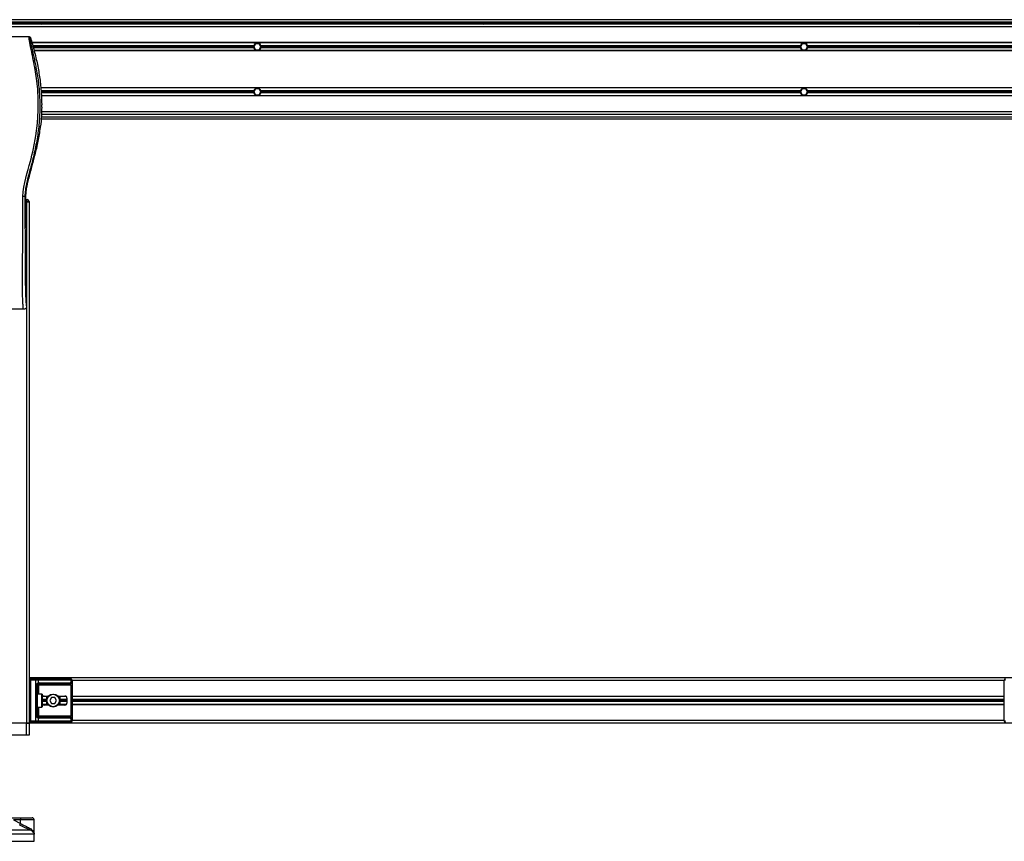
# Model space of a CAD drawing. Header units: millimetres. Extents: x 0 to 420, y 0 to 297.
# Tile 40 of 71: x 142 to 196, y 194 to 239. Entities that reach past the tile are written whole.
import ezdxf

# ---------------------------------------------------------------- set-up
doc = ezdxf.new("R2010")
doc.units = ezdxf.units.MM

msp = doc.modelspace()

# ---------------------------------------------------------------- linework, layer by layer
at = {"color": 7, "linetype": 'Continuous', "lineweight": 25}
for p, q in [((220.64587, 239.27439), (59.35413, 239.27439)), ((206.52176, 239.02514), (73.47824, 239.02514)), ((206.52176, 238.88667), (73.47824, 238.88667)), ((140.27694, 239.16361), (217.54784, 239.16361)), ((140.27694, 239.08053), (217.532, 239.08053)), ((143.1233, 239.08053), (143.18485, 239.02514)), ((143.46179, 239.02514), (143.52333, 239.08053)), ((167.23583, 239.08053), (167.29737, 239.02514)), ((167.57431, 239.02514), (167.63586, 239.08053)), ((191.34835, 239.08053), (191.40989, 239.02514)), ((191.68684, 239.02514), (191.74838, 239.08053)), ((142.50692, 238.33278), (137.49308, 238.33278)), ((198.61826, 238.00876), (142.64158, 238.00876)), ((198.6143, 237.99491), (142.64555, 237.99491)), ((154.9043, 237.83428), (142.6915, 237.83428)), ((155.00855, 237.94506), (154.91261, 237.77889)), ((155.20042, 237.94506), (155.00855, 237.94506)), ((155.29636, 237.77889), (155.20042, 237.94506)), ((185.11326, 237.83428), (155.30467, 237.83428)), ((185.21751, 237.94506), (185.12158, 237.77889)), ((185.40939, 237.94506), (185.21751, 237.94506)), ((185.50532, 237.77889), (185.40939, 237.94506)), ((198.56834, 237.83428), (185.51364, 237.83428)), ((154.89678, 237.77889), (142.70734, 237.77889)), ((154.9043, 237.72351), (142.72319, 237.72351)), ((198.4907, 237.56288), (142.76914, 237.56288)), ((198.48677, 237.54903), (142.77308, 237.54903)), ((154.91261, 237.77889), (155.00855, 237.61273)), ((155.00855, 237.61273), (155.20042, 237.61273)), ((155.20042, 237.61273), (155.29636, 237.77889)), ((185.11326, 237.72351), (155.30467, 237.72351)), ((185.10574, 237.77889), (155.31219, 237.77889)), ((185.12158, 237.77889), (185.21751, 237.61273)), ((185.21751, 237.61273), (185.40939, 237.61273)), ((185.40939, 237.61273), (185.50532, 237.77889)), ((198.53665, 237.72351), (185.51364, 237.72351)), ((198.5525, 237.77889), (185.52116, 237.77889)), ((198.12808, 235.51627), (143.13176, 235.51627)), ((198.12665, 235.50242), (143.13319, 235.50242)), ((154.9043, 235.34179), (143.1497, 235.34179)), ((154.89678, 235.28641), (143.15539, 235.28641)), ((154.9043, 235.23102), (143.16058, 235.23102)), ((155.00855, 235.45257), (154.91261, 235.28641)), ((154.91261, 235.28641), (155.00855, 235.12024)), ((155.20042, 235.45257), (155.00855, 235.45257)), ((155.00855, 235.12024), (155.20042, 235.12024)), ((155.29636, 235.28641), (155.20042, 235.45257)), ((155.20042, 235.12024), (155.29636, 235.28641)), ((185.11326, 235.34179), (155.30467, 235.34179)), ((185.11326, 235.23102), (155.30467, 235.23102)), ((185.10574, 235.28641), (155.31219, 235.28641)), ((185.21751, 235.45257), (185.12158, 235.28641)), ((185.12158, 235.28641), (185.21751, 235.12024)), ((185.40939, 235.45257), (185.21751, 235.45257)), ((185.21751, 235.12024), (185.40939, 235.12024)), ((185.50532, 235.28641), (185.40939, 235.45257)), ((185.40939, 235.12024), (185.50532, 235.28641)), ((198.11015, 235.34179), (185.51364, 235.34179)), ((198.09926, 235.23102), (185.51364, 235.23102)), ((198.10445, 235.28641), (185.52116, 235.28641)), ((198.09339, 235.07039), (143.16645, 235.07039)), ((198.09288, 235.05654), (143.16696, 235.05654)), ((143.18485, 234.44777), (143.18485, 234.56721)), ((198.08723, 234.04016), (143.17261, 234.04016)), ((198.07983, 234.17863), (143.18001, 234.17863)), ((143.159, 233.79091), (198.10084, 233.79091)), ((143.1677, 233.90169), (198.09214, 233.90169)), ((143.11826, 233.31039), (143.12728, 233.38672)), ((142.80829, 231.76115), (142.81966, 231.80695)), ((142.25701, 229.49829), (142.3148, 229.49829)), ((142.3148, 228.11712), (142.3148, 229.49829)), ((142.3148, 229.33213), (142.38173, 229.33213)), ((142.38173, 229.22135), (142.3148, 229.22135)), ((142.3148, 229.19365), (142.35402, 229.19365)), ((142.35402, 229.19365), (142.35402, 200.39156)), ((142.35402, 229.19365), (142.36553, 229.19365)), ((142.38173, 229.19365), (142.36553, 229.19365)), ((142.38173, 229.22135), (142.38173, 229.33213)), ((142.38173, 229.19365), (142.38173, 229.22135)), ((142.38173, 229.22135), (142.49251, 229.22135)), ((142.49251, 229.19365), (142.38173, 229.19365)), ((142.49249, 229.19365), (142.49249, 200.39156)), ((142.49251, 229.22135), (142.49251, 229.19365)), ((142.35402, 227.75355), (142.32184, 227.97473)), ((142.35402, 227.75355), (142.35402, 223.43324)), ((142.18722, 223.26707), (137.81278, 223.26707)), ((198.76735, 202.88405), (142.49249, 202.88405)), ((142.55896, 202.76219), (142.49249, 202.76219)), ((142.49843, 202.57941), (142.49843, 202.164)), ((142.49843, 202.57941), (142.50267, 202.57941)), ((142.50267, 202.57941), (142.50267, 202.164)), ((142.55896, 202.76219), (142.55896, 202.82866)), ((142.55896, 202.82866), (142.8553, 202.82866)), ((142.55896, 202.76219), (142.55896, 200.51341)), ((142.8553, 202.76219), (142.55896, 202.76219)), ((142.8553, 202.76219), (142.8553, 202.82866)), ((142.8553, 202.82866), (142.94538, 202.82866)), ((142.8553, 200.51341), (142.8553, 202.76219)), ((142.99238, 202.76219), (142.8553, 202.76219)), ((142.87635, 200.79036), (142.87635, 202.48525)), ((142.87635, 202.48525), (142.9356, 202.48525)), ((142.9356, 202.48525), (142.9356, 200.79036)), ((142.9356, 202.48525), (143.00206, 202.48525)), ((142.94538, 202.82866), (144.77042, 202.82866)), ((142.99238, 202.76219), (142.99238, 202.60549)), ((144.81742, 202.76219), (142.99238, 202.76219)), ((144.71374, 202.55172), (143.00206, 202.55172)), ((143.00206, 202.55172), (143.00206, 202.48525)), ((144.80698, 202.48525), (143.00206, 202.48525)), ((143.00206, 202.48525), (143.00206, 201.99783)), ((143.04906, 202.61818), (144.76074, 202.61818)), ((144.77042, 202.82866), (144.80773, 202.82866)), ((144.80698, 202.48525), (144.87305, 202.48525)), ((144.80698, 200.79036), (144.80698, 202.48525)), ((144.81742, 202.60549), (144.81742, 202.76219)), ((144.8742, 202.76219), (144.81742, 202.76219)), ((144.87305, 202.48525), (144.87305, 200.79036)), ((144.8742, 202.76219), (144.8742, 200.51341)), ((196.38564, 202.74558), (144.8742, 202.74558)), ((196.38564, 200.51341), (196.38564, 202.76219)), ((196.44242, 202.76219), (196.38564, 202.76219)), ((142.49843, 202.164), (142.50267, 202.164)), ((143.19592, 201.99783), (142.9356, 201.99783)), ((143.19592, 201.27778), (143.19592, 201.99783)), ((143.21254, 201.98121), (143.21254, 201.29439)), ((143.32726, 201.88705), (143.56202, 201.88705)), ((144.08161, 201.88705), (144.46978, 201.88705)), ((143.46179, 201.69319), (143.21254, 201.69319)), ((143.46179, 201.6378), (143.21254, 201.6378)), ((143.46179, 201.58241), (143.21254, 201.58241)), ((143.46179, 201.85382), (143.21538, 201.85382)), ((143.46179, 201.42179), (143.21538, 201.42179)), ((143.54472, 201.86767), (143.23872, 201.86767)), ((143.54472, 201.40794), (143.23872, 201.40794)), ((143.56202, 201.38855), (143.32726, 201.38855)), ((143.46179, 201.40794), (143.46179, 201.86767)), ((143.72588, 201.80397), (143.62994, 201.6378)), ((143.62994, 201.6378), (143.72588, 201.47164)), ((143.91775, 201.80397), (143.72588, 201.80397)), ((143.72588, 201.47164), (143.91775, 201.47164)), ((144.01369, 201.6378), (143.91775, 201.80397)), ((143.91775, 201.47164), (144.01369, 201.6378)), ((144.46978, 201.38855), (144.08161, 201.38855)), ((144.53238, 201.86767), (144.09891, 201.86767)), ((144.53238, 201.40794), (144.09891, 201.40794)), ((144.18184, 201.86767), (144.18184, 201.40794)), ((144.54889, 201.85382), (144.18184, 201.85382)), ((144.58056, 201.69319), (144.18184, 201.69319)), ((144.58056, 201.6378), (144.18184, 201.6378)), ((144.58056, 201.58241), (144.18184, 201.58241)), ((144.54889, 201.42179), (144.18184, 201.42179)), ((144.58056, 201.77628), (144.58056, 201.49933)), ((196.38564, 201.86767), (144.8742, 201.86767)), ((196.38564, 201.85382), (144.8742, 201.85382)), ((196.38564, 201.69319), (144.8742, 201.69319)), ((196.38564, 201.6378), (144.8742, 201.6378)), ((196.38564, 201.58241), (144.8742, 201.58241)), ((196.38564, 201.42179), (144.8742, 201.42179)), ((196.38564, 201.40794), (144.8742, 201.40794)), ((142.49843, 201.11161), (142.49843, 200.6962)), ((142.49843, 201.11161), (142.50267, 201.11161)), ((142.50267, 201.11161), (142.50267, 200.6962)), ((142.9356, 201.27778), (143.19592, 201.27778)), ((143.00206, 201.27778), (143.00206, 200.79036)), ((142.35402, 200.39156), (137.64598, 200.39156)), ((142.35402, 200.39156), (141.47611, 200.39156)), ((142.49249, 200.39156), (142.35402, 200.39156)), ((142.35402, 199.7269), (142.35402, 200.39156)), ((142.35402, 200.39156), (142.49249, 200.39156)), ((142.55896, 200.51341), (142.49249, 200.51341)), ((198.76735, 200.39156), (142.49249, 200.39156)), ((142.49249, 200.39156), (142.49249, 199.7269)), ((142.49843, 200.6962), (142.50267, 200.6962)), ((142.55896, 200.44695), (142.55896, 200.51341)), ((142.55896, 200.51341), (142.8553, 200.51341)), ((142.8553, 200.44695), (142.55896, 200.44695)), ((142.8553, 200.44695), (142.8553, 200.51341)), ((142.8553, 200.51341), (142.99238, 200.51341)), ((142.94538, 200.44695), (142.8553, 200.44695)), ((142.87635, 200.79036), (142.9356, 200.79036)), ((142.9356, 200.79036), (143.00206, 200.79036)), ((144.77042, 200.44695), (142.94538, 200.44695)), ((142.99238, 200.67012), (142.99238, 200.51341)), ((142.99238, 200.51341), (144.81742, 200.51341)), ((143.00206, 200.72389), (143.00206, 200.79036)), ((143.00206, 200.79036), (144.80698, 200.79036)), ((143.00206, 200.72389), (144.71374, 200.72389)), ((144.76074, 200.65742), (143.04906, 200.65742)), ((144.80773, 200.44695), (144.77042, 200.44695)), ((144.80698, 200.79036), (144.87305, 200.79036)), ((144.81742, 200.51341), (144.81742, 200.67012)), ((144.81742, 200.51341), (144.8742, 200.51341)), ((196.38564, 200.53003), (144.8742, 200.53003)), ((196.38564, 200.51341), (196.44242, 200.51341)), ((142.35402, 199.7269), (137.64598, 199.7269)), ((142.49249, 199.7269), (142.35402, 199.7269)), ((141.29161, 195.15733), (142.02702, 195.15733)), ((141.62473, 195.04655), (142.02317, 194.84529)), ((142.02317, 195.04655), (141.62473, 195.04655)), ((142.02317, 194.84529), (142.02317, 195.04655)), ((142.7682, 195.04655), (142.02317, 195.04655)), ((142.02702, 195.15733), (142.65742, 195.15733)), ((142.7682, 194.26282), (142.7682, 195.04655)), ((137.42385, 194.48865), (142.5344, 194.48865)), ((142.76777, 194.24639), (137.23057, 194.24639)), ((137.23057, 193.8557), (142.76943, 193.8557)), ((142.76943, 194.24639), (142.76777, 194.24639)), ((142.76943, 193.8557), (142.76943, 194.24639))]:
    msp.add_line(p, q, dxfattribs=at)
at = {"color": 7, "linetype": 'Continuous', "lineweight": 25, "flags": 128}
msp.add_lwpolyline([(142.14666, 229.49522), (142.161, 229.76008), (142.19723, 230.01693), (142.24725, 230.26846), (142.30612, 230.5164), (142.37, 230.76045), (142.43244, 230.98782), (142.49353, 231.20748), (142.54591, 231.39838), (142.59644, 231.58963), (142.64429, 231.77999), (142.68905, 231.96852), (142.73156, 232.15913), (142.86225, 232.85614), (142.95096, 233.5534), (142.99538, 234.24935), (142.99736, 234.84212), (142.96609, 235.43632), (142.90187, 236.03218), (142.8042, 236.63961), (142.77685, 236.78398), (142.75038, 236.91873), (142.72168, 237.06245), (142.71425, 237.09948), (142.70415, 237.14966), (142.69509, 237.19437), (142.69268, 237.2063), (142.692, 237.20966), (142.6918, 237.21068), (142.69172, 237.21106), (142.6917, 237.21118), (142.69169, 237.21123), (142.69168, 237.21124), (142.69168, 237.21125), (142.69168, 237.21126), (142.69168, 237.21126), (142.69168, 237.21126), (142.69168, 237.21126), (142.66216, 237.35386), (142.63384, 237.48816), (142.60308, 237.63327), (142.57428, 237.77001), (142.54925, 237.89171), (142.52709, 238.0049), (142.50885, 238.10705), (142.49631, 238.19119), (142.48994, 238.2557), (142.48985, 238.29947), (142.49554, 238.32454), (142.50692, 238.33278)], dxfattribs=at)
at = {"color": 7, "linetype": 'Continuous', "lineweight": 25}
for radius in [0.36003, 0.34341]:
    msp.add_circle((143.82182, 201.6378), radius, dxfattribs=at)
for centre, radius, start, end in [((155.10448, 237.77889), 0.20771, 164.53399, 180), ((155.10448, 237.77889), 0.20771, 15.46601, 164.53399), ((155.10448, 237.77889), 0.20771, 0, 15.46601), ((185.31345, 237.77889), 0.20771, 164.53399, 180), ((185.31345, 237.77889), 0.20771, 15.46601, 164.53399), ((185.31345, 237.77889), 0.20771, 0, 15.46601), ((155.10448, 237.77889), 0.20771, 180, 195.46601), ((155.10448, 237.77889), 0.20771, 195.46601, 344.53399), ((155.10448, 237.77889), 0.20771, 344.53399, 0), ((185.31345, 237.77889), 0.20771, 180, 195.46601), ((185.31345, 237.77889), 0.20771, 195.46601, 344.53399), ((185.31345, 237.77889), 0.20771, 344.53399, 0), ((155.10448, 235.28641), 0.20771, 164.53399, 180), ((155.10448, 235.28641), 0.20771, 180, 195.46601), ((155.10448, 235.28641), 0.20771, 15.46601, 164.53399), ((155.10448, 235.28641), 0.20771, 195.46601, 344.53399), ((155.10448, 235.28641), 0.20771, 0, 15.46601), ((155.10448, 235.28641), 0.20771, 344.53399, 0), ((185.31345, 235.28641), 0.20771, 164.53399, 180), ((185.31345, 235.28641), 0.20771, 180, 195.46601), ((185.31345, 235.28641), 0.20771, 15.46601, 164.53399), ((185.31345, 235.28641), 0.20771, 195.46601, 344.53399), ((185.31345, 235.28641), 0.20771, 0, 15.46601), ((185.31345, 235.28641), 0.20771, 344.53399, 0), ((142.38173, 229.22135), 0.11078, 0, 90), ((142.55896, 202.76219), 0.06647, 90, 180), ((142.93363, 202.7705), 0.05933, 351.950533, 78.578246), ((142.94478, 202.58731), 0.05095, 304.609873, 20.910188), ((143.00206, 202.48525), 0.06647, 90, 115.240416), ((143.04906, 202.48525), 0.13293, 90, 115.240416), ((142.99031, 202.60987), 0.05933, 281.421754, 8.049467), ((144.70199, 202.60987), 0.05933, 281.421754, 8.049467), ((144.76074, 202.48525), 0.13293, 64.759584, 90), ((144.75867, 202.7705), 0.05933, 351.950533, 78.578246), ((144.73354, 202.62263), 0.08561, 295.516007, 348.451492), ((144.80773, 202.76219), 0.06647, 0, 90), ((196.45211, 202.76219), 0.06647, 90, 180), ((143.19592, 201.98121), 0.01662, 0, 90), ((144.46978, 201.77628), 0.11078, 0, 90), ((144.46978, 201.49933), 0.11078, 270, 0), ((143.19592, 201.29439), 0.01662, 270, 0), ((142.55896, 200.51341), 0.06647, 180, 270), ((142.93363, 200.50511), 0.05933, 281.421754, 8.049467), ((142.94478, 200.6883), 0.05095, 339.089812, 55.390127), ((143.00206, 200.79036), 0.06647, 244.759584, 270), ((143.04906, 200.79036), 0.13293, 244.759584, 270), ((142.99031, 200.66573), 0.05933, 351.950533, 78.578246), ((144.70199, 200.66573), 0.05933, 351.950533, 78.578246), ((144.76074, 200.79036), 0.13293, 270, 295.240416), ((144.73354, 200.65298), 0.08561, 11.548508, 64.483993), ((144.75867, 200.50511), 0.05933, 281.421754, 8.049467), ((144.80773, 200.51341), 0.06647, 270, 0), ((196.45211, 200.51341), 0.06647, 180, 270), ((140.80102, 195.44897), 1.36312, 329.071778, 333.712755), ((142.82454, 195.07422), 0.80185, 174.050261, 181.976902), ((142.65742, 195.04655), 0.11078, 0, 90), ((142.60346, 194.55338), 0.09465, 160.122409, 223.146491), ((142.49249, 194.24639), 0.27694, 0, 6.310906)]:
    msp.add_arc(centre, radius, start, end, dxfattribs=at)
for centre, major_axis, ratio, start_param, end_param in [((142.32934, 228.11712), (0, 0.16617), 0.08748866, 1.57079633, 2.60011107), ((144.71374, 202.48525), (0.13293, 0), 0.5, 1.13026796, 1.57079633), ((143.32726, 201.77628), (0.15666, 0), 0.70710678, 1.57079633, 2.39239133), ((143.32726, 201.49933), (0.15666, 0), 0.70710678, 3.89079397, 4.71238898), ((144.71374, 200.79036), (0.13293, 0), 0.5, 4.71238898, 5.15291735)]:
    msp.add_ellipse(centre, major_axis=major_axis, ratio=ratio, start_param=start_param, end_param=end_param, dxfattribs=at)
for points, knots in [([(142.56005, 238.29377), (142.55593, 238.29255), (142.54773, 238.29012), (142.54189, 238.26608), (142.54183, 238.22453), (142.5484, 238.16312), (142.56139, 238.08286), (142.58, 237.98616), (142.6032, 237.87573), (142.63843, 237.71518), (142.68813, 237.49503), (142.74907, 237.21838), (142.81106, 236.92981), (142.90389, 236.47364), (143.00481, 235.84729), (143.07613, 235.0491), (143.08864, 234.21679), (143.0327, 233.35095), (142.90268, 232.45751), (142.74788, 231.75235), (142.61017, 231.23207), (142.51564, 230.88981), (142.42359, 230.54713), (142.34205, 230.20247), (142.27431, 229.85352), (142.26279, 229.61694), (142.25701, 229.49829)], [0, 0, 0, 0, 0.01540227, 0.03061858, 0.04589778, 0.0611515, 0.07635239, 0.09167591, 0.1069667, 0.12239636, 0.15311965, 0.18413953, 0.21464534, 0.24575549, 0.32956556, 0.41290917, 0.49608211, 0.58959241, 0.68386766, 0.7780859, 0.81510034, 0.85211963, 0.88910287, 0.92601797, 0.9628961, 1, 1, 1, 1]), ([(142.50692, 238.33278), (142.51279, 238.33224), (142.52455, 238.33117), (142.54035, 238.32269), (142.55323, 238.31017), (142.55777, 238.29924), (142.56005, 238.29377)], [0, 0, 0, 0, 0.24967543, 0.49939281, 0.74914799, 1, 1, 1, 1]), ([(142.56005, 238.29377), (142.63359, 238.04638), (142.78084, 237.551), (142.95607, 236.79252), (143.08815, 236.02135), (143.16795, 235.27734), (143.17952, 234.79114), (143.18485, 234.56721)], [0, 0, 0, 0, 0.2041389, 0.40877747, 0.6153735, 0.8228525, 1, 1, 1, 1]), ([(143.18485, 234.44777), (143.18167, 234.27079), (143.1753, 233.91641), (143.1433, 233.56343), (143.12728, 233.38672)], [0, 0, 0, 0, 0.49941172, 1, 1, 1, 1]), ([(142.81966, 231.80695), (142.88071, 232.05503), (143.00301, 232.552), (143.0798, 233.05732), (143.11826, 233.31039)], [0, 0, 0, 0, 0.49918594, 1, 1, 1, 1]), ([(142.3148, 229.49829), (142.3187, 229.5932), (142.32651, 229.78316), (142.39186, 230.16181), (142.50538, 230.63215), (142.66547, 231.19361), (142.76069, 231.57197), (142.80829, 231.76115)], [0, 0, 0, 0, 0.12264871, 0.2454767, 0.49573627, 0.74787131, 1, 1, 1, 1]), ([(142.18722, 223.26707), (142.18558, 223.26756), (142.1823, 223.26853), (142.17783, 223.27763), (142.17448, 223.29123), (142.17203, 223.30657), (142.17025, 223.32076), (142.16865, 223.33639), (142.16712, 223.35421), (142.16545, 223.37549), (142.16203, 223.42395), (142.15617, 223.5046), (142.14906, 223.60976), (142.14219, 223.73154), (142.13588, 223.87559), (142.13044, 224.0616), (142.12706, 224.28276), (142.12589, 224.50572), (142.12588, 224.72177), (142.12649, 224.9383), (142.12744, 225.14405), (142.12844, 225.32676), (142.1292, 225.45739), (142.12991, 225.57502), (142.13057, 225.6819), (142.13128, 225.7942), (142.13204, 225.91201), (142.13284, 226.03538), (142.13371, 226.16754), (142.13474, 226.32023), (142.136, 226.50645), (142.13753, 226.73723), (142.13916, 226.98939), (142.14085, 227.26091), (142.14234, 227.51909), (142.14374, 227.78364), (142.14508, 228.07569), (142.14627, 228.40655), (142.14707, 228.77242), (142.14731, 229.13353), (142.14687, 229.37658), (142.14666, 229.49522)], [0, 0, 0, 0, 0.01040061, 0.020806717, 0.031061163, 0.036140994, 0.04145683, 0.046984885, 0.051079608, 0.056575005, 0.06335413, 0.084778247, 0.105784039, 0.126442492, 0.153966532, 0.182506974, 0.218273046, 0.256926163, 0.283715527, 0.315739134, 0.354339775, 0.376182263, 0.397825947, 0.413025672, 0.42902685, 0.44584073, 0.463477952, 0.48194851, 0.501261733, 0.522845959, 0.55053669, 0.584904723, 0.626498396, 0.663781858, 0.706833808, 0.742424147, 0.782558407, 0.837943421, 0.89093876, 0.946766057, 1, 1, 1, 1]), ([(142.25701, 229.49829), (142.25448, 229.49792), (142.24924, 229.49716), (142.22317, 229.49616), (142.18728, 229.49544), (142.15988, 229.49529), (142.14666, 229.49522)], [0, 0, 0, 0, 0.24120147, 0.5, 0.75879853, 1, 1, 1, 1]), ([(142.25701, 229.49829), (142.2574, 229.34895), (142.2582, 229.04522), (142.25977, 228.58216), (142.26162, 228.11096), (142.26364, 227.65733), (142.26574, 227.22688), (142.26735, 226.91915), (142.26847, 226.71277), (142.26905, 226.60644), (142.26966, 226.49805), (142.27028, 226.38763), (142.27092, 226.27516), (142.27156, 226.16238), (142.27225, 226.04321), (142.27302, 225.91153), (142.27392, 225.7595), (142.27493, 225.58713), (142.27603, 225.40237), (142.27724, 225.19745), (142.27862, 224.97701), (142.28039, 224.74192), (142.2827, 224.51989), (142.28597, 224.31649), (142.29063, 224.13261), (142.2975, 223.96042), (142.30558, 223.82022), (142.31373, 223.70324), (142.32126, 223.60824), (142.32786, 223.52646), (142.33429, 223.474), (142.33924, 223.45226), (142.34338, 223.44151), (142.34676, 223.4361), (142.35033, 223.43326), (142.35277, 223.43324), (142.35402, 223.43324)], [0, 0, 0, 0, 0.06946876, 0.14129082, 0.21546943, 0.28878046, 0.35249328, 0.41592792, 0.43212319, 0.44863682, 0.46546884, 0.48261925, 0.50008806, 0.51787528, 0.53516899, 0.55562395, 0.57924015, 0.60601761, 0.63595633, 0.6653451, 0.70151587, 0.73871879, 0.77505525, 0.80544439, 0.8348007, 0.86386977, 0.89313471, 0.91269266, 0.93347159, 0.95287654, 0.9643483, 0.97519881, 0.98089522, 0.9869973, 0.99335869, 1, 1, 1, 1]), ([(142.35402, 223.43324), (142.3515, 223.41142), (142.34647, 223.36782), (142.30784, 223.31292), (142.25274, 223.27456), (142.20909, 223.26957), (142.18722, 223.26707)], [0, 0, 0, 0, 0.24994474, 0.4997361, 0.74942287, 1, 1, 1, 1]), ([(142.49249, 202.64905), (142.49258, 202.64712), (142.49295, 202.63952), (142.49578, 202.62852), (142.49954, 202.61132), (142.50221, 202.59712), (142.50256, 202.58368), (142.50267, 202.57941)], [0, 0, 0, 0, 0.11725755, 0.46117897, 0.50697617, 0.84316274, 1, 1, 1, 1]), ([(142.49303, 202.64175), (142.49318, 202.63893), (142.49394, 202.62453), (142.49844, 202.60086), (142.49833, 202.57965), (142.49829, 202.57169)], [0, 0, 0, 0, 0.13224493, 0.67417628, 1, 1, 1, 1]), ([(142.87635, 202.48525), (142.87651, 202.48921), (142.87719, 202.50554), (142.88379, 202.52297), (142.89803, 202.5466), (142.91894, 202.5693), (142.95625, 202.59282), (142.97997, 202.60114), (142.99238, 202.60549)], [0, 0, 0, 0, 0.0620594, 0.25604, 0.28119649, 0.496867, 0.73687732, 1, 1, 1, 1]), ([(142.97372, 202.54537), (142.9698, 202.54334), (142.96317, 202.53991), (142.95395, 202.53145), (142.94666, 202.52247), (142.93961, 202.51056), (142.93589, 202.49594), (142.93565, 202.48723), (142.9356, 202.48525)], [0, 0, 0, 0, 0.27379704, 0.46230291, 0.49915809, 0.70498278, 0.93304377, 1, 1, 1, 1]), ([(144.80698, 202.48525), (144.80688, 202.49256), (144.80669, 202.50558), (144.80405, 202.51881), (144.79961, 202.5287), (144.79444, 202.53475), (144.78428, 202.5414), (144.77628, 202.54369), (144.77042, 202.54537)], [0, 0, 0, 0, 0.245951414, 0.438264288, 0.498430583, 0.682934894, 0.767965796, 1, 1, 1, 1]), ([(144.81742, 202.60549), (144.82647, 202.60195), (144.8472, 202.59383), (144.86347, 202.57197), (144.86962, 202.54665), (144.87216, 202.5236), (144.87296, 202.50468), (144.87303, 202.4898), (144.87305, 202.48525)], [0, 0, 0, 0, 0.22040235, 0.50500191, 0.69312024, 0.76694286, 0.92883385, 1, 1, 1, 1]), ([(142.50267, 202.164), (142.50243, 202.1578), (142.50183, 202.14227), (142.49793, 202.12437), (142.49386, 202.10714), (142.49305, 202.09958), (142.49249, 202.09436)], [0, 0, 0, 0, 0.22698943, 0.56901237, 0.70203402, 1, 1, 1, 1]), ([(142.49761, 202.16403), (142.49771, 202.15521), (142.49793, 202.13337), (142.49185, 202.11061), (142.49305, 202.09673), (142.49327, 202.09413)], [0, 0, 0, 0, 0.35530576, 0.87926001, 1, 1, 1, 1]), ([(142.49249, 201.18125), (142.49258, 201.17932), (142.49295, 201.17172), (142.49578, 201.16072), (142.49954, 201.14352), (142.50221, 201.12932), (142.50256, 201.11589), (142.50267, 201.11161)], [0, 0, 0, 0, 0.117257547, 0.461178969, 0.506976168, 0.843162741, 1, 1, 1, 1]), ([(142.49303, 201.17395), (142.49318, 201.17113), (142.49394, 201.15673), (142.49844, 201.13306), (142.49833, 201.11185), (142.49829, 201.10389)], [0, 0, 0, 0, 0.13224493, 0.67417628, 1, 1, 1, 1]), ([(142.50267, 200.6962), (142.50243, 200.69), (142.50183, 200.67447), (142.49793, 200.65657), (142.49386, 200.63934), (142.49305, 200.63178), (142.49249, 200.62656)], [0, 0, 0, 0, 0.22698943, 0.56901237, 0.70203402, 1, 1, 1, 1]), ([(142.49761, 200.69623), (142.49771, 200.68741), (142.49793, 200.66557), (142.49185, 200.64281), (142.49305, 200.62893), (142.49327, 200.62633)], [0, 0, 0, 0, 0.35530576, 0.87926001, 1, 1, 1, 1]), ([(142.99238, 200.67012), (142.98211, 200.67366), (142.95857, 200.68177), (142.92195, 200.70364), (142.89803, 200.72896), (142.88405, 200.75201), (142.87727, 200.77093), (142.87656, 200.78581), (142.87635, 200.79036)], [0, 0, 0, 0, 0.22040235, 0.50500191, 0.69312024, 0.76694286, 0.92883385, 1, 1, 1, 1]), ([(142.9356, 200.79036), (142.93628, 200.78305), (142.93751, 200.77003), (142.94435, 200.75679), (142.95139, 200.74691), (142.95739, 200.74085), (142.96599, 200.73421), (142.97046, 200.73192), (142.97372, 200.73024)], [0, 0, 0, 0, 0.24595141, 0.43826429, 0.49843058, 0.68293489, 0.7679658, 1, 1, 1, 1]), ([(144.77042, 200.73024), (144.77731, 200.73227), (144.78893, 200.7357), (144.79752, 200.74416), (144.80283, 200.75314), (144.80615, 200.76505), (144.80691, 200.77967), (144.80697, 200.78838), (144.80698, 200.79036)], [0, 0, 0, 0, 0.27379704, 0.46230291, 0.49915809, 0.70498278, 0.93304377, 1, 1, 1, 1]), ([(144.87305, 200.79036), (144.87304, 200.7864), (144.87296, 200.77006), (144.87222, 200.75264), (144.86959, 200.729), (144.86444, 200.7063), (144.84848, 200.68278), (144.82808, 200.67447), (144.81742, 200.67012)], [0, 0, 0, 0, 0.0620594, 0.25604, 0.28119649, 0.496867, 0.73687732, 1, 1, 1, 1]), ([(142.02317, 194.84529), (142.06537, 194.82077), (142.15086, 194.77108), (142.27834, 194.70273), (142.4031, 194.639), (142.47693, 194.60357), (142.51445, 194.58556)], [0, 0, 0, 0, 0.24659364, 0.49969127, 0.74573559, 1, 1, 1, 1]), ([(142.5344, 194.48865), (142.49293, 194.50599), (142.40852, 194.54129), (142.26665, 194.60435), (142.11862, 194.67343), (142.02021, 194.72317), (141.97032, 194.74838)], [0, 0, 0, 0, 0.246353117, 0.501467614, 0.747263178, 1, 1, 1, 1]), ([(142.51445, 194.58556), (142.5428, 194.57012), (142.59954, 194.53921), (142.6649, 194.47984), (142.71564, 194.41481), (142.75409, 194.33663), (142.76601, 194.27957), (142.76775, 194.24667), (142.76777, 194.24639)], [0, 0, 0, 0, 0.18152701, 0.36328845, 0.55228317, 0.74136233, 0.99775369, 1, 1, 1, 1]), ([(142.76777, 194.24639), (142.76775, 194.24659), (142.76582, 194.2701), (142.74974, 194.32807), (142.69244, 194.39871), (142.61224, 194.45539), (142.56051, 194.4775), (142.5344, 194.48865)], [0, 0, 0, 0, 0.00221506, 0.25809403, 0.63549996, 0.8160594, 1, 1, 1, 1]), ([(142.76303, 194.28726), (142.76594, 194.27388), (142.76889, 194.26029), (142.76778, 194.24659), (142.76777, 194.24639)], [0, 0, 0, 0, 0.985273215, 1, 1, 1, 1]), ([(142.76777, 194.24639), (142.76778, 194.24667), (142.76808, 194.25218), (142.7671, 194.25764), (142.76617, 194.26282)], [0, 0, 0, 0, 0.0519005, 1, 1, 1, 1])]:
    msp.add_open_spline(points, degree=3, knots=knots, dxfattribs=at)

doc.saveas('drawing.dxf')
